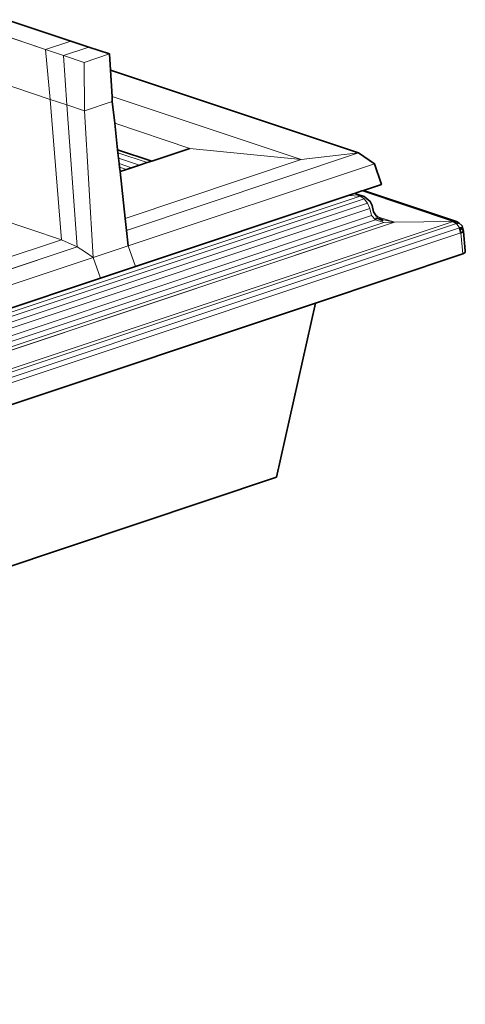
# Model space of a CAD drawing. Header units: inches. Extents: x 0 to 12.9, y 0 to 8.3.
# Tile 47 of 52: x 8.911 to 9.278, y 2.166 to 2.975. Entities that reach past the tile are written whole.
import ezdxf

# ---------------------------------------------------------------- set-up
doc = ezdxf.new("R2010")
doc.units = ezdxf.units.IN
doc.header["$MEASUREMENT"] = 0
doc.layers.add('Default', color=7, linetype='Continuous')

# ---------------------------------------------------------------- blocks, each defined once
blk = doc.blocks.new('MODEL_3')
at = {"lineweight": 0}
for p, q in [((8.93265, 2.95028), (8.88, 2.96783)), ((8.88, 2.96783), (8.93265, 2.95028)), ((8.90072, 2.97474), (8.95337, 2.95719)), ((8.93265, 2.95028), (8.95337, 2.95719)), ((8.95337, 2.95719), (8.93265, 2.95028)), ((8.96816, 2.95226), (8.94744, 2.94535)), ((8.94744, 2.94535), (8.96816, 2.95226)), ((8.95337, 2.95719), (8.96816, 2.95226)), ((8.96816, 2.95226), (8.98508, 2.94662)), ((8.94744, 2.94535), (8.93265, 2.95028)), ((8.93265, 2.95028), (8.94744, 2.94535)), ((8.93651, 2.9093), (8.93265, 2.95028)), ((8.93265, 2.95028), (8.93651, 2.9093)), ((8.96436, 2.93971), (8.94744, 2.94535)), ((8.94744, 2.94535), (8.95015, 2.90476)), ((8.95015, 2.90476), (8.94744, 2.94535)), ((8.94744, 2.94535), (8.96436, 2.93971)), ((8.98508, 2.94662), (8.96436, 2.93971)), ((8.96436, 2.93971), (8.98508, 2.94662)), ((8.98508, 2.94662), (8.9859, 2.93334)), ((8.96436, 2.93971), (8.96451, 2.89997)), ((8.96451, 2.89997), (8.96436, 2.93971)), ((8.93651, 2.9093), (8.88151, 2.92764)), ((8.88151, 2.92764), (8.93651, 2.9093)), ((8.9859, 2.93334), (9.18991, 2.86534)), ((8.98723, 2.91163), (8.9859, 2.93334)), ((8.9859, 2.93334), (8.98723, 2.91163)), ((9.14272, 2.8598), (8.98723, 2.91163)), ((8.98723, 2.91163), (9.14272, 2.8598)), ((8.98748, 2.90762), (8.98723, 2.91163)), ((8.98723, 2.91163), (8.98748, 2.90762)), ((8.95015, 2.90476), (8.93651, 2.9093)), ((8.93651, 2.9093), (8.9456, 2.79409)), ((8.9456, 2.79409), (8.93651, 2.9093)), ((8.93651, 2.9093), (8.95015, 2.90476)), ((8.9587, 2.78827), (8.95015, 2.90476)), ((8.95015, 2.90476), (8.96451, 2.89997)), ((8.95015, 2.90476), (8.9587, 2.78827)), ((8.96451, 2.89997), (8.95015, 2.90476)), ((8.96451, 2.89997), (8.98748, 2.90762)), ((8.98748, 2.90762), (8.96451, 2.89997)), ((8.98748, 2.90762), (8.98945, 2.88966)), ((8.98945, 2.88966), (8.98748, 2.90762)), ((8.96451, 2.89997), (8.97177, 2.77941)), ((8.97177, 2.77941), (8.96451, 2.89997)), ((8.98945, 2.88966), (8.99184, 2.86795)), ((9.05119, 2.86908), (8.98945, 2.88966)), ((8.98945, 2.88966), (9.05119, 2.86908)), ((8.99184, 2.86795), (8.98945, 2.88966)), ((8.99184, 2.86795), (8.99212, 2.86536)), ((9.01983, 2.85862), (8.99184, 2.86795)), ((8.99184, 2.86795), (9.01983, 2.85862)), ((8.99212, 2.86536), (8.99184, 2.86795)), ((8.99212, 2.86536), (8.9926, 2.86104)), ((9.01608, 2.85737), (8.99212, 2.86536)), ((8.99212, 2.86536), (9.01608, 2.85737)), ((8.9926, 2.86104), (8.99212, 2.86536)), ((9.18991, 2.86534), (8.99912, 2.80174)), ((8.99912, 2.80174), (9.18991, 2.86534)), ((9.05119, 2.86908), (9.01983, 2.85862)), ((9.01983, 2.85862), (9.05119, 2.86908)), ((9.14272, 2.8598), (9.05119, 2.86908)), ((9.05119, 2.86908), (9.14272, 2.8598)), ((9.18991, 2.86534), (9.14272, 2.8598)), ((9.14272, 2.8598), (9.18991, 2.86534)), ((9.18991, 2.86534), (9.20292, 2.85645)), ((8.9926, 2.86104), (8.99309, 2.85654)), ((9.00984, 2.85529), (8.9926, 2.86104)), ((8.9926, 2.86104), (9.00984, 2.85529)), ((8.99309, 2.85654), (8.9926, 2.86104)), ((8.99309, 2.85654), (8.99341, 2.85362)), ((9.00333, 2.85312), (8.99309, 2.85654)), ((8.99309, 2.85654), (9.00333, 2.85312)), ((8.99341, 2.85362), (8.99309, 2.85654)), ((9.14272, 2.8598), (8.99804, 2.81157)), ((8.99804, 2.81157), (9.14272, 2.8598)), ((9.00052, 2.78898), (9.20292, 2.85645)), ((9.20292, 2.85645), (9.00052, 2.78898)), ((9.00333, 2.85312), (9.00984, 2.85529)), ((9.00984, 2.85529), (9.00333, 2.85312)), ((9.00984, 2.85529), (9.01608, 2.85737)), ((9.01608, 2.85737), (9.00984, 2.85529)), ((9.01608, 2.85737), (9.01983, 2.85862)), ((9.01983, 2.85862), (9.01608, 2.85737)), ((9.20292, 2.85645), (9.20881, 2.83953)), ((8.99341, 2.85362), (8.99382, 2.84995)), ((8.99912, 2.85172), (8.99341, 2.85362)), ((8.99382, 2.84995), (8.99912, 2.85172)), ((8.99382, 2.84995), (8.99804, 2.81157)), ((8.99804, 2.81157), (8.99382, 2.84995)), ((8.99912, 2.85172), (9.00333, 2.85312)), ((9.00333, 2.85312), (8.99912, 2.85172)), ((9.20881, 2.83953), (9.19393, 2.83457)), ((8.04339, 2.44813), (9.19108, 2.8299)), ((9.19108, 2.8299), (8.04339, 2.44813)), ((9.00641, 2.77206), (9.1814, 2.83039)), ((9.1814, 2.83039), (9.00641, 2.77206)), ((9.1855, 2.83176), (9.1814, 2.83039)), ((9.1814, 2.83039), (9.19108, 2.8299)), ((9.18649, 2.83209), (9.1855, 2.83176)), ((9.18649, 2.83209), (9.1925, 2.83409)), ((9.1925, 2.83409), (9.18649, 2.83209)), ((9.19451, 2.82942), (9.18649, 2.83209)), ((9.19108, 2.8299), (9.1917, 2.82949)), ((9.1925, 2.83409), (9.19393, 2.83457)), ((9.19393, 2.83457), (9.1925, 2.83409)), ((9.26751, 2.80908), (9.1925, 2.83409)), ((9.1925, 2.83409), (9.26751, 2.80908)), ((9.19393, 2.83457), (9.27028, 2.80912)), ((9.19439, 2.82771), (8.04514, 2.44497)), ((8.04514, 2.44497), (9.19439, 2.82771)), ((8.04612, 2.44054), (9.19726, 2.824)), ((9.19726, 2.824), (8.04612, 2.44054)), ((9.1917, 2.82949), (9.19439, 2.82771)), ((9.19439, 2.82771), (9.19726, 2.824)), ((9.19576, 2.82851), (9.19451, 2.82942)), ((9.1962, 2.82819), (9.19576, 2.82851)), ((9.19944, 2.82531), (9.1962, 2.82819)), ((9.19726, 2.824), (9.19901, 2.81971)), ((9.20021, 2.82368), (9.19944, 2.82531)), ((9.20091, 2.8221), (9.20021, 2.82368)), ((9.20225, 2.81693), (9.20091, 2.8221)), ((9.20047, 2.81406), (8.04566, 2.4289)), ((8.04566, 2.4289), (9.20047, 2.81406)), ((8.04618, 2.43562), (9.19901, 2.81971)), ((9.19901, 2.81971), (8.04618, 2.43562)), ((8.9456, 2.79409), (8.88592, 2.81398)), ((8.88592, 2.81398), (8.9456, 2.79409)), ((9.19901, 2.81971), (9.20047, 2.81406)), ((9.20047, 2.81406), (9.20366, 2.81041)), ((9.20435, 2.81368), (9.20225, 2.81693)), ((7.82703, 2.32908), (9.26751, 2.80908)), ((9.26751, 2.80908), (7.82703, 2.32908)), ((7.82995, 2.32717), (9.27044, 2.80725)), ((9.27044, 2.80725), (7.82995, 2.32717)), ((8.04498, 2.41671), (9.21945, 2.80836)), ((9.21945, 2.80836), (8.04498, 2.41671)), ((9.21071, 2.80831), (8.04506, 2.4197)), ((8.04506, 2.4197), (9.21071, 2.80831)), ((9.20366, 2.81041), (8.0453, 2.424)), ((8.0453, 2.424), (9.20366, 2.81041)), ((8.99804, 2.81157), (8.99912, 2.80174)), ((8.99912, 2.80174), (8.99804, 2.81157)), ((9.20366, 2.81041), (9.21071, 2.80831)), ((9.20561, 2.81297), (9.20435, 2.81368)), ((9.21945, 2.80836), (9.20561, 2.81297)), ((9.20561, 2.81297), (9.21945, 2.80836)), ((9.21034, 2.81026), (9.20561, 2.81297)), ((9.21945, 2.80836), (9.21034, 2.81026)), ((9.21071, 2.80831), (9.21945, 2.80836)), ((9.26751, 2.80908), (9.21945, 2.80836)), ((9.21945, 2.80836), (9.26751, 2.80908)), ((9.27028, 2.80912), (9.26751, 2.80908)), ((9.26751, 2.80908), (9.26895, 2.80818)), ((9.26895, 2.80818), (9.27044, 2.80725)), ((9.27044, 2.80725), (9.27283, 2.80372)), ((7.83234, 2.32357), (9.27283, 2.80372)), ((9.27283, 2.80372), (7.83234, 2.32357)), ((7.83341, 2.31948), (9.27391, 2.79965)), ((9.27391, 2.79965), (7.83341, 2.31948)), ((8.99912, 2.80174), (9.00052, 2.78898)), ((9.00052, 2.78898), (8.99912, 2.80174)), ((9.27283, 2.80372), (9.27391, 2.79965)), ((9.27391, 2.79965), (9.27421, 2.79982)), ((9.27554, 2.78237), (9.27391, 2.79965)), ((9.27391, 2.79965), (9.27554, 2.78237)), ((9.27421, 2.79982), (9.27596, 2.8008)), ((9.27596, 2.8008), (9.27757, 2.78499)), ((8.9456, 2.79409), (8.85639, 2.76435)), ((8.85639, 2.76435), (8.9456, 2.79409)), ((8.9456, 2.79409), (8.9587, 2.78827)), ((8.9587, 2.78827), (8.9456, 2.79409)), ((8.85757, 2.75455), (8.9587, 2.78827)), ((8.9587, 2.78827), (8.85757, 2.75455)), ((8.9587, 2.78827), (8.96538, 2.78375)), ((8.96538, 2.78375), (8.9587, 2.78827)), ((8.96538, 2.78375), (8.97177, 2.77941)), ((8.97177, 2.77941), (8.96538, 2.78375)), ((8.97177, 2.77941), (9.00052, 2.78898)), ((9.00052, 2.78898), (8.97177, 2.77941)), ((9.00052, 2.78898), (9.00641, 2.77206)), ((9.00641, 2.77206), (9.00052, 2.78898)), ((9.27554, 2.78237), (9.15435, 2.74197)), ((9.27758, 2.78353), (9.27554, 2.78237)), ((9.27757, 2.78499), (9.27758, 2.78353)), ((8.8591, 2.74184), (8.97177, 2.77941)), ((8.97177, 2.77941), (8.8591, 2.74184)), ((8.97177, 2.77941), (8.97769, 2.76249)), ((8.97769, 2.76249), (8.97177, 2.77941)), ((8.97769, 2.76249), (9.00641, 2.77206)), ((9.00641, 2.77206), (8.97769, 2.76249)), ((8.86622, 2.72533), (8.97769, 2.76249)), ((8.97769, 2.76249), (8.86622, 2.72533)), ((9.15435, 2.74197), (7.83504, 2.3022)), ((7.83504, 2.3022), (9.15435, 2.74197)), ((9.15435, 2.74197), (9.12253, 2.59894)), ((9.12253, 2.59894), (7.82432, 2.16621))]:
    blk.add_line(p, q, dxfattribs=at).dxf.unprotected_set("ltscale", 0)
at = {"lineweight": 35}
for p, q in [((8.90072, 2.97474), (8.95337, 2.95719)), ((8.96816, 2.95226), (8.95337, 2.95719)), ((8.98508, 2.94662), (8.96816, 2.95226)), ((8.9859, 2.93334), (8.98508, 2.94662)), ((8.9859, 2.93334), (9.18991, 2.86534)), ((8.98723, 2.91163), (8.9859, 2.93334)), ((8.98748, 2.90762), (8.98723, 2.91163)), ((8.98945, 2.88966), (8.98748, 2.90762)), ((8.99184, 2.86795), (8.98945, 2.88966)), ((8.99184, 2.86795), (9.01983, 2.85862)), ((8.99212, 2.86536), (8.99184, 2.86795)), ((8.9926, 2.86104), (8.99212, 2.86536)), ((9.05119, 2.86908), (9.01983, 2.85862)), ((9.20292, 2.85645), (9.18991, 2.86534)), ((8.99309, 2.85654), (8.9926, 2.86104)), ((8.99341, 2.85362), (8.99309, 2.85654)), ((9.00984, 2.85529), (9.00333, 2.85312)), ((9.01608, 2.85737), (9.00984, 2.85529)), ((9.01983, 2.85862), (9.01608, 2.85737)), ((9.20881, 2.83953), (9.20292, 2.85645)), ((8.99382, 2.84995), (8.99341, 2.85362)), ((8.99912, 2.85172), (8.99382, 2.84995)), ((8.99804, 2.81157), (8.99382, 2.84995)), ((9.00333, 2.85312), (8.99912, 2.85172)), ((9.19393, 2.83457), (9.20881, 2.83953)), ((9.00641, 2.77206), (9.1814, 2.83039)), ((9.1855, 2.83176), (9.1814, 2.83039)), ((9.1855, 2.83176), (9.18649, 2.83209)), ((9.18649, 2.83209), (9.1925, 2.83409)), ((9.19451, 2.82942), (9.18649, 2.83209)), ((9.1925, 2.83409), (9.19393, 2.83457)), ((9.27028, 2.80912), (9.19393, 2.83457)), ((9.19576, 2.82851), (9.19451, 2.82942)), ((9.19576, 2.82851), (9.1962, 2.82819)), ((9.1962, 2.82819), (9.19944, 2.82531)), ((9.20021, 2.82368), (9.19944, 2.82531)), ((9.20021, 2.82368), (9.20091, 2.8221)), ((9.20091, 2.8221), (9.20225, 2.81693)), ((9.20225, 2.81693), (9.20435, 2.81368)), ((8.99912, 2.80174), (8.99804, 2.81157)), ((9.20366, 2.81041), (9.20452, 2.81207)), ((9.20435, 2.81368), (9.20561, 2.81297)), ((9.21001, 2.80963), (9.20452, 2.81207)), ((9.26751, 2.80908), (9.27028, 2.80912)), ((9.26895, 2.80818), (9.26751, 2.80908)), ((9.27044, 2.80725), (9.26895, 2.80818)), ((9.27218, 2.80785), (9.27028, 2.80912)), ((9.27044, 2.80725), (9.271, 2.8075)), ((9.271, 2.8075), (9.27182, 2.80773)), ((9.27182, 2.80773), (9.27218, 2.80785)), ((9.27218, 2.80785), (9.27489, 2.80541)), ((9.00052, 2.78898), (8.99912, 2.80174)), ((9.27374, 2.80378), (9.27283, 2.80372)), ((9.27283, 2.80372), (9.27391, 2.79965)), ((9.27492, 2.80385), (9.27374, 2.80378)), ((9.27388, 2.80337), (9.27374, 2.80378)), ((9.27388, 2.80337), (9.27536, 2.80255)), ((9.27391, 2.79965), (9.27421, 2.79982)), ((9.27421, 2.79982), (9.27596, 2.8008)), ((9.27489, 2.80541), (9.27594, 2.80223)), ((9.27536, 2.80255), (9.27492, 2.80385)), ((9.27596, 2.8008), (9.27536, 2.80255)), ((9.27594, 2.80223), (9.27596, 2.8008)), ((9.27596, 2.8008), (9.27757, 2.78499)), ((9.27554, 2.78237), (9.15435, 2.74197)), ((9.27758, 2.78353), (9.27554, 2.78237)), ((9.27757, 2.78499), (9.27758, 2.78353)), ((9.00641, 2.77206), (8.97769, 2.76249)), ((8.97769, 2.76249), (8.86622, 2.72533)), ((9.15435, 2.74197), (7.83504, 2.3022)), ((9.12253, 2.59894), (9.15435, 2.74197)), ((7.82432, 2.16621), (9.12253, 2.59894))]:
    blk.add_line(p, q, dxfattribs=at)
blk = doc.blocks.new('Page 1')
at = {"layer": 'Default'}
blk.add_blockref('MODEL_3', (0, 0), dxfattribs=at)

msp = doc.modelspace()

# ---------------------------------------------------------------- block references
msp.add_blockref('Page 1', (0, 0))

doc.saveas('drawing.dxf')
